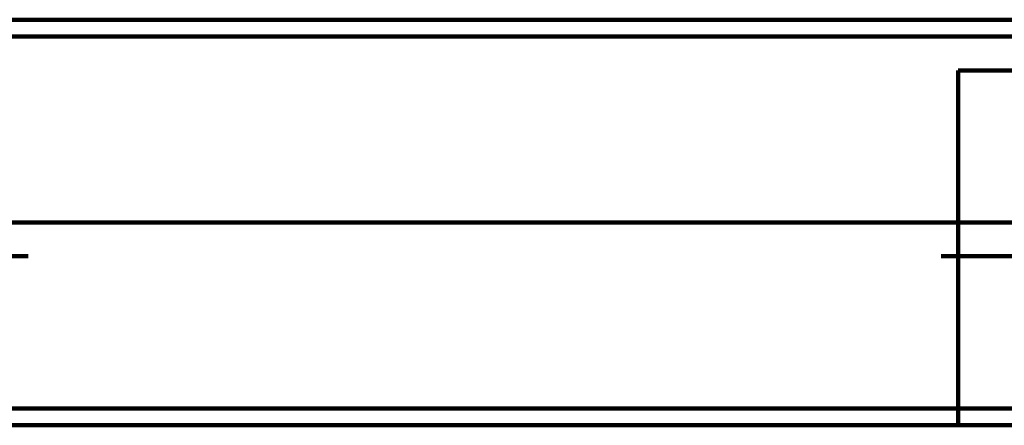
# Model space of a CAD drawing. Header units: inches. Extents: x -1901 to 7725, y 4299 to 7113.
# Tile 100 of 180: x 2399 to 2424, y 6200 to 6210. Entities that reach past the tile are written whole.
import ezdxf

# ---------------------------------------------------------------- set-up
doc = ezdxf.new("R2010")
doc.units = ezdxf.units.IN
doc.header["$MEASUREMENT"] = 0
doc.layers.add('at_Entity', color=7, linetype='Continuous')

msp = doc.modelspace()

# ---------------------------------------------------------------- linework, layer by layer
at = {"layer": 'at_Entity', "color": 7, "lineweight": 211}
for p, q in [((2575.99, 6209.849), (2288.757, 6209.849)), ((2288.757, 6209.426), (2575.99, 6209.426)), ((2427.723, 6208.583), (2422.657, 6208.583)), ((2422.657, 6208.583), (2422.657, 6199.711)), ((2288.757, 6204.782), (2575.99, 6204.782)), ((2422.657, 6203.935), (2422.657, 6204.359)), ((2390.132, 6203.935), (2399.427, 6203.935)), ((2422.233, 6203.935), (2426.457, 6203.935)), ((2422.233, 6203.935), (2428.995, 6203.935)), ((2575.99, 6200.135), (2288.757, 6200.135)), ((2288.757, 6199.711), (2575.99, 6199.711)), ((2422.657, 6199.711), (2427.723, 6199.711))]:
    msp.add_line(p, q, dxfattribs=at)

doc.saveas('drawing.dxf')
